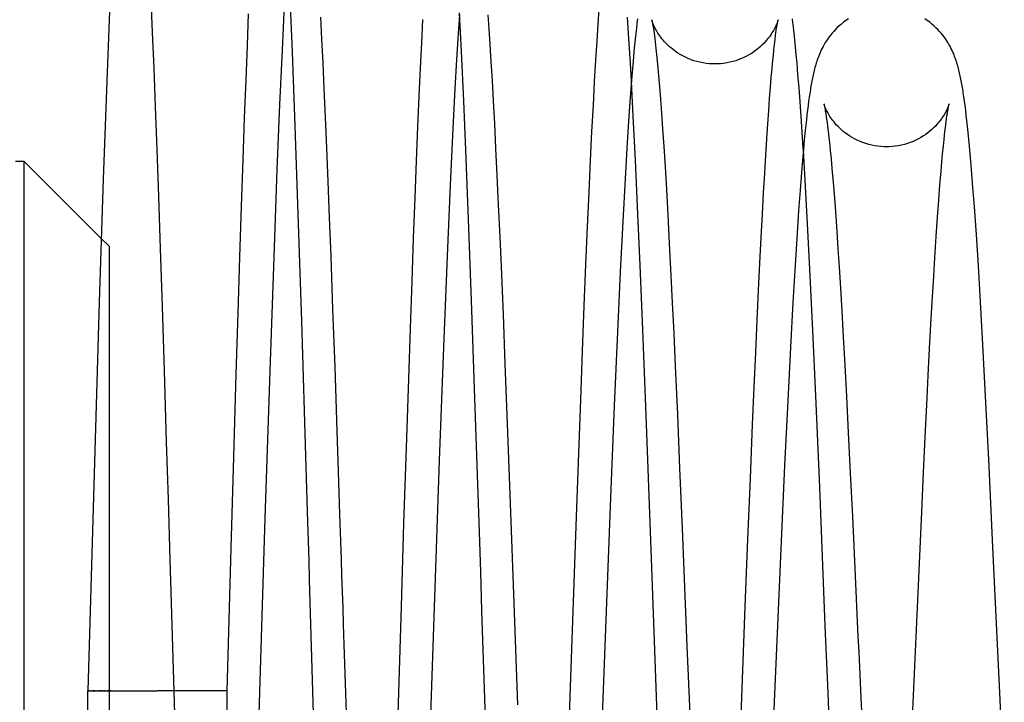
# Model space of a CAD drawing. Header units: inches. Extents: x 0 to 100, y 0 to 65.
# Tile 109 of 121: x 74.871 to 75.217, y 54.026 to 54.267. Entities that reach past the tile are written whole.
import ezdxf

# ---------------------------------------------------------------- set-up
doc = ezdxf.new("R2010")
doc.units = ezdxf.units.IN
doc.header["$LTSCALE"] = 5.5
doc.header["$MEASUREMENT"] = 0
doc.linetypes.add('HIDDEN', pattern=[0.2, 0.1, -0.1])
doc.layers.get('0').update_dxf_attribs({"linetype": 'CONTINUOUS'})
doc.layers.add('DEFAULT_2', color=8, linetype='HIDDEN')

msp = doc.modelspace()

# ---------------------------------------------------------------- linework, layer by layer
at = {"color": 7, "linetype": 'Continuous'}
for p, q in [((74.90236, 54.2727), (74.90127, 54.24505)), ((74.96378, 54.27195), (74.963, 54.25594)), ((75.07429, 54.26516), (75.07467, 54.27048)), ((74.95077, 54.25763), (74.95121, 54.26876)), ((75.01215, 54.25859), (75.01255, 54.26673)), ((75.02543, 54.26846), (75.02499, 54.26173)), ((75.08509, 54.25994), (75.08459, 54.26756)), ((75.08813, 54.267), (75.08793, 54.26538)), ((75.14283, 54.26562), (75.14266, 54.26698)), ((75.07389, 54.25917), (75.07429, 54.26516)), ((75.08772, 54.26365), (75.08752, 54.26181)), ((75.08793, 54.26538), (75.08772, 54.26365)), ((75.13687, 54.26209), (75.13699, 54.26301)), ((75.143, 54.26421), (75.14283, 54.26562)), ((75.02499, 54.26173), (75.02443, 54.25267)), ((75.08562, 54.25132), (75.08509, 54.25994)), ((75.08731, 54.25985), (75.0871, 54.25776)), ((75.08752, 54.26181), (75.08731, 54.25985)), ((75.13643, 54.25866), (75.13658, 54.25992)), ((75.13658, 54.25992), (75.13673, 54.26106)), ((75.13673, 54.26106), (75.13687, 54.26209)), ((75.14351, 54.25958), (75.14326, 54.26197)), ((75.14377, 54.25704), (75.14351, 54.25958)), ((74.9503, 54.24546), (74.95077, 54.25763)), ((74.963, 54.25594), (74.96214, 54.23677)), ((75.01173, 54.24963), (75.01215, 54.25859)), ((75.07347, 54.25244), (75.07389, 54.25917)), ((75.0871, 54.25776), (75.08689, 54.25554)), ((75.13595, 54.25417), (75.13611, 54.25579)), ((75.13611, 54.25579), (75.13628, 54.25728)), ((75.13628, 54.25728), (75.13643, 54.25866)), ((75.14402, 54.25434), (75.14377, 54.25704)), ((75.02443, 54.25267), (75.02385, 54.24237)), ((75.07304, 54.24493), (75.07347, 54.25244)), ((75.08689, 54.25554), (75.08657, 54.25197)), ((75.1355, 54.24955), (75.13577, 54.25242)), ((75.13577, 54.25242), (75.13595, 54.25417)), ((75.14428, 54.25146), (75.14402, 54.25434)), ((75.01129, 54.23976), (75.01173, 54.24963)), ((75.08598, 54.24492), (75.08562, 54.25132)), ((75.08657, 54.25197), (75.08624, 54.2481)), ((75.13523, 54.24637), (75.1355, 54.24955)), ((75.14463, 54.24731), (75.14428, 54.25146)), ((74.9498, 54.23209), (74.9503, 54.24546)), ((75.08624, 54.2481), (75.08591, 54.2439)), ((75.13494, 54.24287), (75.13523, 54.24637)), ((75.14499, 54.24277), (75.14463, 54.24731)), ((74.90127, 54.24505), (74.90004, 54.2105)), ((75.02385, 54.24237), (75.02312, 54.22832)), ((75.07258, 54.23657), (75.07304, 54.24493)), ((75.08591, 54.2439), (75.08545, 54.23778)), ((75.13463, 54.23899), (75.13494, 54.24287)), ((75.14536, 54.2378), (75.14499, 54.24277)), ((75.01083, 54.2289), (75.01129, 54.23976)), ((75.13432, 54.23471), (75.13463, 54.23899)), ((75.14858, 54.23938), (75.14838, 54.23795)), ((75.20304, 54.23951), (75.20283, 54.2409)), ((75.20324, 54.23804), (75.20304, 54.23951)), ((74.96214, 54.23677), (74.96121, 54.21398)), ((75.0721, 54.22732), (75.07258, 54.23657)), ((75.08545, 54.23778), (75.08498, 54.23098)), ((75.14585, 54.23088), (75.14536, 54.2378)), ((75.14818, 54.23645), (75.14798, 54.23487)), ((75.14838, 54.23795), (75.14818, 54.23645)), ((75.20345, 54.23648), (75.20324, 54.23804)), ((75.20367, 54.2348), (75.20345, 54.23648)), ((74.94928, 54.21734), (74.9498, 54.23209)), ((75.13399, 54.22998), (75.13432, 54.23471)), ((75.14778, 54.23321), (75.14758, 54.23145)), ((75.14798, 54.23487), (75.14778, 54.23321)), ((75.19681, 54.23086), (75.19695, 54.23187)), ((75.19695, 54.23187), (75.19708, 54.23279)), ((75.19708, 54.23279), (75.19721, 54.23362)), ((75.20388, 54.23301), (75.20367, 54.2348)), ((75.01034, 54.21698), (75.01083, 54.2289)), ((75.02312, 54.22832), (75.02218, 54.20847)), ((75.08498, 54.23098), (75.08437, 54.22145)), ((75.13364, 54.22476), (75.13399, 54.22998)), ((75.14738, 54.22959), (75.14717, 54.22762)), ((75.14758, 54.23145), (75.14738, 54.22959)), ((75.19637, 54.22732), (75.19652, 54.22859)), ((75.19652, 54.22859), (75.19667, 54.22977)), ((75.19667, 54.22977), (75.19681, 54.23086)), ((75.20444, 54.228), (75.20421, 54.2301)), ((75.07161, 54.21714), (75.0721, 54.22732)), ((75.13328, 54.21901), (75.13364, 54.22476)), ((75.14717, 54.22762), (75.14685, 54.22443)), ((75.19606, 54.22451), (75.19622, 54.22596)), ((75.19622, 54.22596), (75.19637, 54.22732)), ((75.20466, 54.22576), (75.20444, 54.228)), ((75.20501, 54.22214), (75.20466, 54.22576)), ((75.08437, 54.22145), (75.08374, 54.21064)), ((75.14685, 54.22443), (75.14653, 54.22093)), ((75.19555, 54.21949), (75.19581, 54.22213)), ((75.19581, 54.22213), (75.19606, 54.22451)), ((75.20537, 54.21819), (75.20501, 54.22214)), ((75.1329, 54.21268), (75.13328, 54.21901)), ((75.14653, 54.22093), (75.14619, 54.21708)), ((75.19528, 54.21659), (75.19555, 54.21949)), ((75.20574, 54.2139), (75.20537, 54.21819)), ((74.86913, 54.21688), (74.87213, 54.21688)), ((74.89935, 54.18965), (74.87213, 54.21688)), ((74.87213, 54.21688), (74.87213, 53.84388)), ((74.94873, 54.20103), (74.94928, 54.21734)), ((75.00983, 54.20396), (75.01034, 54.21698)), ((75.07109, 54.20598), (75.07161, 54.21714)), ((75.14619, 54.21708), (75.14584, 54.21285)), ((75.195, 54.21338), (75.19528, 54.21659)), ((74.96121, 54.21398), (74.96005, 54.18302)), ((75.1325, 54.20575), (75.1329, 54.21268)), ((75.14584, 54.21285), (75.14535, 54.20656)), ((75.19461, 54.20859), (75.195, 54.21338)), ((75.20623, 54.20764), (75.20574, 54.2139)), ((74.90004, 54.2105), (74.89863, 54.16721)), ((75.02218, 54.20847), (75.02109, 54.18341)), ((75.08374, 54.21064), (75.08292, 54.19563)), ((75.19419, 54.20318), (75.19461, 54.20859)), ((75.20675, 54.20073), (75.20623, 54.20764)), ((75.0093, 54.18982), (75.00983, 54.20396)), ((75.07055, 54.19379), (75.07109, 54.20598)), ((75.13209, 54.19819), (75.1325, 54.20575)), ((75.14535, 54.20656), (75.14484, 54.19948)), ((74.94814, 54.18302), (74.94873, 54.20103)), ((75.19375, 54.19711), (75.19419, 54.20318)), ((75.20742, 54.19104), (75.20675, 54.20073)), ((75.13166, 54.18995), (75.13209, 54.19819)), ((75.14484, 54.19948), (75.14431, 54.19153)), ((75.19329, 54.19033), (75.19375, 54.19711)), ((75.06998, 54.18047), (75.07055, 54.19379)), ((75.08292, 54.19563), (75.08203, 54.17791)), ((75.13121, 54.18102), (75.13166, 54.18995)), ((75.14431, 54.19153), (75.1436, 54.18029)), ((75.1928, 54.1828), (75.19329, 54.19033)), ((75.20812, 54.18001), (75.20742, 54.19104)), ((75.00875, 54.17454), (75.0093, 54.18982)), ((74.94751, 54.1633), (74.94814, 54.18302)), ((74.96005, 54.18302), (74.95877, 54.14636)), ((75.02109, 54.18341), (75.01982, 54.15136)), ((75.06939, 54.16593), (75.06998, 54.18047)), ((75.13074, 54.17133), (75.13121, 54.18102)), ((75.1436, 54.18029), (75.14283, 54.16713)), ((75.19229, 54.17438), (75.1928, 54.1828)), ((75.20888, 54.1673), (75.20812, 54.18001)), ((75.08203, 54.17791), (75.08105, 54.15677)), ((75.00817, 54.15804), (75.00875, 54.17454)), ((75.19188, 54.16732), (75.19229, 54.17438)), ((75.13025, 54.16084), (75.13074, 54.17133)), ((74.89863, 54.16721), (74.8967, 54.1028)), ((75.06877, 54.15008), (75.06939, 54.16593)), ((75.14283, 54.16713), (75.14198, 54.15135)), ((75.19144, 54.15951), (75.19188, 54.16732)), ((75.20973, 54.15218), (75.20888, 54.1673)), ((74.94686, 54.1419), (74.94751, 54.1633)), ((75.12974, 54.14951), (75.13025, 54.16084)), ((75.19097, 54.1509), (75.19144, 54.15951)), ((75.00757, 54.14023), (75.00817, 54.15804)), ((75.08105, 54.15677), (75.07992, 54.13074)), ((75.21069, 54.13407), (75.20973, 54.15218)), ((75.01982, 54.15136), (75.01834, 54.1115)), ((75.06812, 54.13283), (75.06877, 54.15008)), ((75.12921, 54.1373), (75.12974, 54.14951)), ((75.14198, 54.15135), (75.14101, 54.13245)), ((75.19048, 54.14142), (75.19097, 54.1509)), ((74.95877, 54.14636), (74.95697, 54.09115)), ((74.94599, 54.11273), (74.94686, 54.1419)), ((75.18996, 54.13104), (75.19048, 54.14142)), ((75.00677, 54.11597), (75.00757, 54.14023)), ((75.12865, 54.12419), (75.12921, 54.1373)), ((75.06743, 54.11408), (75.06812, 54.13283)), ((75.14101, 54.13245), (75.13992, 54.10969)), ((75.1894, 54.11971), (75.18996, 54.13104)), ((75.21181, 54.11187), (75.21069, 54.13407)), ((75.07992, 54.13074), (75.0786, 54.09841)), ((75.12787, 54.10511), (75.12865, 54.12419)), ((75.18881, 54.10724), (75.1894, 54.11971)), ((75.00591, 54.0893), (75.00677, 54.11597)), ((75.06652, 54.08837), (75.06743, 54.11408)), ((74.94505, 54.08059), (74.94599, 54.11273)), ((75.01834, 54.1115), (75.01378, 53.97973)), ((75.21328, 54.08098), (75.21181, 54.11187)), ((75.13992, 54.10969), (75.13871, 54.08311)), ((75.18817, 54.0934), (75.18881, 54.10724)), ((75.12702, 54.08372), (75.12787, 54.10511)), ((74.8967, 54.1028), (74.89463, 54.03037)), ((75.0786, 54.09841), (75.07433, 53.98779)), ((75.18724, 54.07264), (75.18817, 54.0934)), ((74.95697, 54.09115), (74.95351, 53.98023)), ((75.00499, 54.06008), (75.00591, 54.0893)), ((75.06215, 53.9615), (75.06652, 54.08837)), ((75.12609, 54.06), (75.12702, 54.08372)), ((75.13871, 54.08311), (75.13456, 53.98783)), ((74.94363, 54.03038), (74.94505, 54.08059)), ((75.21453, 54.05407), (75.21328, 54.08098)), ((75.18186, 53.94934), (75.18724, 54.07264)), ((75.00158, 53.95044), (75.00499, 54.06008)), ((75.12138, 53.93804), (75.12609, 54.06)), ((75.21577, 54.02716), (75.21453, 54.05407)), ((74.89463, 53.96817), (74.89463, 54.03037)), ((74.89546, 54.03037), (74.8961, 54.03038)), ((74.89791, 54.03037), (74.89906, 54.03038)), ((74.90338, 54.03037), (74.90507, 54.03037)), ((74.90507, 54.03037), (74.90781, 54.03037)), ((74.90781, 54.03037), (74.91075, 54.03037)), ((74.91075, 54.03037), (74.91278, 54.03037)), ((74.91278, 54.03037), (74.91699, 54.03036)), ((74.91699, 54.03036), (74.91913, 54.03038)), ((74.94363, 54.03038), (74.93929, 54.03038)), ((74.94363, 53.96798), (74.94363, 54.03038))]:
    msp.add_line(p, q, dxfattribs=at)
for points in [[(75.13699, 54.26301), (75.13712, 54.26382), (75.13717, 54.26418), (75.13723, 54.26452), (75.13728, 54.26483), (75.13733, 54.26512), (75.13737, 54.26538), (75.13742, 54.26561), (75.13746, 54.26582), (75.13749, 54.26601), (75.13752, 54.26617), (75.13755, 54.26631), (75.13758, 54.26643), (75.1376, 54.26652), (75.13761, 54.26659), (75.13762, 54.2666)], [(75.16237, 54.26697), (75.16151, 54.26639), (75.16068, 54.26578), (75.15989, 54.26516), (75.15916, 54.26453), (75.15846, 54.26388), (75.15781, 54.26324), (75.1572, 54.26258), (75.15663, 54.26193), (75.15609, 54.26127), (75.15558, 54.26061), (75.1551, 54.25994), (75.15465, 54.25927), (75.15423, 54.25861), (75.15384, 54.25795), (75.15348, 54.25729), (75.15314, 54.25665), (75.15283, 54.25603), (75.15255, 54.25541), (75.15229, 54.25481), (75.15204, 54.25423), (75.15182, 54.25366), (75.15161, 54.2531), (75.15142, 54.25254), (75.15123, 54.252), (75.15106, 54.25146), (75.1509, 54.25093), (75.15075, 54.25041), (75.1506, 54.24988), (75.15046, 54.24935), (75.15033, 54.24883), (75.1502, 54.2483), (75.15008, 54.24777), (75.14996, 54.24723), (75.14984, 54.24669), (75.14973, 54.24614), (75.14961, 54.24559), (75.1495, 54.24502), (75.1494, 54.24445), (75.14929, 54.24386), (75.14919, 54.24326), (75.14908, 54.24265), (75.14898, 54.24203), (75.14888, 54.24139), (75.14878, 54.24073), (75.14858, 54.23938)], [(75.20283, 54.2409), (75.20273, 54.24156), (75.20262, 54.2422), (75.20252, 54.24283), (75.20241, 54.24344), (75.20231, 54.24403), (75.2022, 54.24461), (75.20209, 54.24518), (75.20198, 54.24574), (75.20187, 54.2463), (75.20176, 54.24684), (75.20164, 54.24737), (75.20152, 54.24791), (75.2014, 54.24843), (75.20127, 54.24895), (75.20113, 54.24947), (75.20099, 54.24999), (75.20085, 54.25051), (75.2007, 54.25104), (75.20054, 54.25156), (75.20037, 54.25209), (75.20018, 54.25263), (75.19999, 54.25318), (75.19978, 54.25373), (75.19956, 54.2543), (75.19932, 54.25487), (75.19906, 54.25546), (75.19878, 54.25607), (75.19848, 54.25669), (75.19815, 54.25732), (75.19779, 54.25796), (75.19741, 54.25861), (75.19699, 54.25926), (75.19655, 54.25992), (75.19608, 54.26059), (75.19557, 54.26125), (75.19504, 54.26191), (75.19446, 54.26256), (75.19385, 54.26322), (75.1932, 54.26386), (75.19251, 54.26451), (75.19177, 54.26515), (75.19099, 54.26577), (75.19016, 54.26637), (75.18929, 54.26695)], [(75.14326, 54.26197), (75.14317, 54.26273), (75.143, 54.26421)], [(75.19721, 54.23362), (75.19732, 54.23437), (75.19738, 54.23472), (75.19744, 54.23504), (75.19749, 54.23534), (75.19754, 54.23561), (75.19759, 54.23587), (75.19763, 54.2361), (75.19767, 54.23631), (75.19771, 54.23649), (75.19774, 54.23666), (75.19777, 54.2368), (75.1978, 54.23691), (75.19782, 54.237), (75.19783, 54.23702)], [(75.20421, 54.2301), (75.2041, 54.23111), (75.20388, 54.23301)], [(75.14651, 54.22069), (75.14647, 54.22136), (75.14585, 54.23088)], [(74.89463, 54.03037), (74.89465, 54.03037), (74.89472, 54.03037), (74.89484, 54.03037)], [(74.89484, 54.03037), (74.89521, 54.03037), (74.89546, 54.03037)], [(74.8961, 54.03038), (74.89692, 54.03037), (74.89791, 54.03037)], [(74.89906, 54.03038), (74.90036, 54.03037), (74.90338, 54.03037)], [(75.21726, 53.99514), (75.21602, 54.02179), (75.21577, 54.02716)]]:
    msp.add_lwpolyline(points, dxfattribs=at)
at = {"layer": 'DEFAULT_2', "color": 8, "linetype": 'HIDDEN'}
for p, q in [((74.96662, 54.25522), (74.96572, 54.27705)), ((74.91684, 54.27352), (74.91732, 54.26212)), ((74.97652, 54.26752), (74.97691, 54.25988)), ((75.02615, 54.25544), (75.02548, 54.26914)), ((75.03544, 54.26838), (75.03579, 54.26341)), ((75.03579, 54.26341), (75.03615, 54.25793)), ((75.0936, 54.26422), (75.09371, 54.26354)), ((75.09371, 54.26354), (75.09382, 54.26278)), ((75.09382, 54.26278), (75.09394, 54.26194)), ((74.91732, 54.26212), (74.91782, 54.24962)), ((74.97691, 54.25988), (74.97731, 54.25152)), ((75.09394, 54.26194), (75.09406, 54.26101)), ((75.09406, 54.26101), (75.09419, 54.26001)), ((75.09419, 54.26001), (75.09432, 54.25892)), ((75.03615, 54.25793), (75.03652, 54.25191)), ((75.09432, 54.25892), (75.09446, 54.25775)), ((75.09446, 54.25775), (75.0946, 54.25649)), ((75.0946, 54.25649), (75.09482, 54.25444)), ((74.96759, 54.22932), (74.96662, 54.25522)), ((75.02694, 54.23807), (75.02615, 54.25544)), ((75.09482, 54.25444), (75.09504, 54.25219)), ((74.91782, 54.24962), (74.91834, 54.23597)), ((74.97731, 54.25152), (74.97773, 54.24235)), ((75.03652, 54.25191), (75.03691, 54.24531)), ((75.09504, 54.25219), (75.09527, 54.24973)), ((75.09527, 54.24973), (75.09551, 54.24705)), ((75.09551, 54.24705), (75.09585, 54.24312)), ((74.97773, 54.24235), (74.97817, 54.23234)), ((75.03691, 54.24531), (75.03732, 54.23808)), ((75.08665, 54.23266), (75.08598, 54.24492)), ((75.09585, 54.24312), (75.09619, 54.23873)), ((75.09619, 54.23873), (75.09656, 54.23381)), ((74.91834, 54.23597), (74.91888, 54.221)), ((75.02767, 54.22072), (75.02694, 54.23807)), ((75.03732, 54.23808), (75.03774, 54.23017)), ((74.97817, 54.23234), (74.97863, 54.22145)), ((75.08742, 54.21721), (75.08665, 54.23266)), ((75.09656, 54.23381), (75.09695, 54.22827)), ((75.15431, 54.23426), (75.15443, 54.23349)), ((75.15443, 54.23349), (75.15457, 54.23261)), ((75.15457, 54.23261), (75.15471, 54.23163)), ((75.15471, 54.23163), (75.15486, 54.23054)), ((74.96868, 54.19824), (74.96759, 54.22932)), ((75.03774, 54.23017), (75.03818, 54.2215)), ((75.09695, 54.22827), (75.09736, 54.22201)), ((75.15486, 54.23054), (75.15501, 54.22934)), ((75.15501, 54.22934), (75.15517, 54.22803)), ((75.15517, 54.22803), (75.15534, 54.2266)), ((75.15534, 54.2266), (75.15552, 54.22506)), ((75.15552, 54.22506), (75.1557, 54.22339)), ((74.97863, 54.22145), (74.9791, 54.20968)), ((75.03818, 54.2215), (75.03864, 54.21198)), ((75.09736, 54.22201), (75.09781, 54.21491)), ((75.1557, 54.22339), (75.15597, 54.22066)), ((74.91888, 54.221), (74.91946, 54.20446)), ((75.02863, 54.19642), (75.02767, 54.22072)), ((75.14713, 54.2102), (75.14651, 54.22069)), ((75.15597, 54.22066), (75.15627, 54.21764)), ((75.15627, 54.21764), (75.15657, 54.21431)), ((75.0883, 54.19819), (75.08742, 54.21721)), ((75.09781, 54.21491), (75.09828, 54.2069)), ((75.15657, 54.21431), (75.15688, 54.21066)), ((75.03864, 54.21198), (75.03913, 54.20152)), ((74.9791, 54.20968), (74.9796, 54.19699)), ((75.14798, 54.19485), (75.14713, 54.2102)), ((75.15688, 54.21066), (75.15721, 54.20668)), ((74.91946, 54.20446), (74.92008, 54.18608)), ((75.09828, 54.2069), (75.09878, 54.19794)), ((75.15721, 54.20668), (75.15755, 54.2023)), ((75.03913, 54.20152), (75.03963, 54.19019)), ((75.15755, 54.2023), (75.1579, 54.19747)), ((74.96991, 54.16055), (74.96868, 54.19824)), ((74.9796, 54.19699), (74.98012, 54.18332)), ((75.08908, 54.18024), (75.0883, 54.19819)), ((75.09878, 54.19794), (75.09932, 54.18793)), ((75.1579, 54.19747), (75.15828, 54.1921)), ((75.02969, 54.16779), (75.02863, 54.19642)), ((75.14892, 54.17651), (75.14798, 54.19485)), ((75.03963, 54.19019), (75.04009, 54.17967)), ((75.15828, 54.1921), (75.15868, 54.18612)), ((74.90213, 54.18688), (74.89935, 54.18965)), ((74.90213, 54.18688), (74.90213, 53.87388)), ((75.09932, 54.18793), (75.0999, 54.17657)), ((74.92008, 54.18608), (74.92075, 54.16566)), ((74.98012, 54.18332), (74.9808, 54.16473)), ((75.15868, 54.18612), (75.15911, 54.17949)), ((75.04009, 54.17967), (75.04078, 54.16293)), ((75.09001, 54.15742), (75.08908, 54.18024)), ((75.15911, 54.17949), (75.15956, 54.17215)), ((75.0999, 54.17657), (75.10037, 54.16696)), ((75.14984, 54.15729), (75.14892, 54.17651)), ((75.15956, 54.17215), (75.16004, 54.16402)), ((74.92075, 54.16566), (74.92146, 54.14303)), ((75.0309, 54.13342), (75.02969, 54.16779)), ((75.10037, 54.16696), (75.10087, 54.15635)), ((74.9808, 54.16473), (74.98152, 54.14429)), ((75.04078, 54.16293), (75.04148, 54.14549)), ((75.16004, 54.16402), (75.16055, 54.15503)), ((74.97151, 54.1091), (74.96991, 54.16055)), ((75.09119, 54.1274), (75.09001, 54.15742)), ((75.10087, 54.15635), (75.1014, 54.14473)), ((75.15088, 54.13421), (75.14984, 54.15729)), ((75.16055, 54.15503), (75.1611, 54.14506)), ((75.04148, 54.14549), (75.04218, 54.12747)), ((75.1611, 54.14506), (75.16168, 54.13398)), ((74.92146, 54.14303), (74.92223, 54.11807)), ((74.98152, 54.14429), (74.98228, 54.12194)), ((75.1014, 54.14473), (75.10216, 54.12767)), ((75.03247, 54.08618), (75.0309, 54.13342)), ((75.15226, 54.10204), (75.15088, 54.13421)), ((75.16168, 54.13398), (75.16232, 54.12138)), ((75.10216, 54.12767), (75.10297, 54.10879)), ((75.04218, 54.12747), (75.04311, 54.10269)), ((75.09306, 54.07694), (75.09119, 54.1274)), ((74.98228, 54.12194), (74.98276, 54.10762)), ((75.16232, 54.12138), (75.16303, 54.10704)), ((74.92223, 54.11807), (74.92285, 54.09782)), ((74.97209, 54.08978), (74.97151, 54.1091)), ((74.98276, 54.10762), (74.98326, 54.09256)), ((75.10297, 54.10879), (75.10386, 54.0875)), ((75.16303, 54.10704), (75.16377, 54.09178)), ((75.04311, 54.10269), (75.04381, 54.08367)), ((75.15389, 54.06225), (75.15226, 54.10204)), ((75.16377, 54.09178), (75.16476, 54.0708)), ((75.03293, 54.07221), (75.03247, 54.08618)), ((75.10386, 54.0875), (75.10506, 54.05797)), ((75.04381, 54.08367), (75.04451, 54.06439)), ((75.09352, 54.06404), (75.09306, 54.07694)), ((75.03338, 54.05854), (75.03293, 54.07221)), ((74.9237, 54.0691), (74.92548, 54.00894)), ((74.97439, 54.01221), (74.97269, 54.06943)), ((75.16476, 54.0708), (75.16525, 54.06015)), ((75.04451, 54.06439), (75.04498, 54.05145)), ((75.09399, 54.05109), (75.09352, 54.06404)), ((75.15437, 54.05038), (75.15389, 54.06225)), ((75.03461, 54.02074), (75.03338, 54.05854)), ((75.10506, 54.05797), (75.10555, 54.04609)), ((74.98454, 54.05363), (74.98555, 54.02258)), ((75.04498, 54.05145), (75.04591, 54.02548)), ((75.09469, 54.03162), (75.09399, 54.05109)), ((75.15509, 54.03252), (75.15437, 54.05038)), ((75.10555, 54.04609), (75.10651, 54.02224)), ((75.15557, 54.02064), (75.15509, 54.03252)), ((74.89546, 54.03037), (74.89542, 54.03037)), ((74.8961, 54.03038), (74.89603, 54.03037)), ((74.8968, 54.03037), (74.89639, 54.03037)), ((74.89725, 54.03037), (74.89692, 54.03037)), ((74.89791, 54.03037), (74.89774, 54.03037)), ((74.90004, 54.03036), (74.89941, 54.03037)), ((74.9007, 54.03036), (74.90036, 54.03037)), ((74.90288, 54.03037), (74.9014, 54.03036)), ((74.92126, 54.03039), (74.91913, 54.03038)), ((74.92547, 54.03038), (74.92126, 54.03039)), ((74.92751, 54.03038), (74.92547, 54.03038)), ((74.93487, 54.03038), (74.93318, 54.03038)), ((74.93929, 54.03038), (74.93919, 54.03038)), ((74.94215, 54.03038), (74.94133, 54.03038)), ((74.94279, 54.03038), (74.94215, 54.03038))]:
    msp.add_line(p, q, dxfattribs=at)
for points in [[(75.11537, 54.25109), (75.1145, 54.25111), (75.1134, 54.25117), (75.1123, 54.25129), (75.11121, 54.25145), (75.11012, 54.25167), (75.10905, 54.25193), (75.108, 54.25224), (75.10697, 54.2526), (75.10597, 54.253), (75.105, 54.25344), (75.10407, 54.25391), (75.10318, 54.25441), (75.10233, 54.25493), (75.10152, 54.25548), (75.10076, 54.25604), (75.10005, 54.25661), (75.09939, 54.25718), (75.09877, 54.25775), (75.0982, 54.25832), (75.09767, 54.25888), (75.09719, 54.25943), (75.09675, 54.25997), (75.09634, 54.26049), (75.09597, 54.261), (75.09563, 54.26149), (75.09532, 54.26197), (75.09503, 54.26244), (75.09476, 54.26289), (75.09452, 54.26333), (75.0943, 54.26375), (75.0941, 54.26415), (75.09393, 54.26452), (75.09378, 54.26486), (75.09365, 54.26518), (75.09354, 54.26546), (75.09344, 54.2657), (75.09337, 54.26592), (75.0933, 54.2661), (75.09325, 54.26626), (75.09321, 54.26638), (75.09319, 54.26647), (75.09317, 54.26654), (75.09316, 54.26657), (75.09316, 54.26658)], [(75.09316, 54.26658), (75.09316, 54.26657), (75.09317, 54.26652), (75.09319, 54.26646), (75.09321, 54.26636), (75.09323, 54.26625), (75.09326, 54.26611), (75.09329, 54.26595), (75.09333, 54.26576), (75.09337, 54.26556), (75.09341, 54.26533), (75.09345, 54.26508), (75.0935, 54.26482), (75.09355, 54.26453), (75.0936, 54.26422)], [(75.13762, 54.2666), (75.13762, 54.26663), (75.13763, 54.26664), (75.13762, 54.26663), (75.13761, 54.26659), (75.1376, 54.26653), (75.13757, 54.26643), (75.13753, 54.26631), (75.13748, 54.26615), (75.13741, 54.26597), (75.13734, 54.26575), (75.13724, 54.2655), (75.13713, 54.26522), (75.137, 54.26491), (75.13685, 54.26457), (75.13668, 54.26419), (75.13648, 54.2638), (75.13626, 54.26337), (75.13602, 54.26293), (75.13575, 54.26248), (75.13546, 54.26201), (75.13515, 54.26153), (75.13481, 54.26104), (75.13444, 54.26053), (75.13403, 54.26001), (75.13359, 54.25947), (75.1331, 54.25891), (75.13258, 54.25835), (75.13201, 54.25778), (75.13139, 54.25721), (75.13072, 54.25663), (75.13001, 54.25606), (75.12925, 54.2555), (75.12844, 54.25495), (75.12759, 54.25442), (75.12669, 54.25392), (75.12576, 54.25345), (75.12479, 54.25301), (75.12379, 54.25261), (75.12276, 54.25225), (75.12171, 54.25194), (75.12063, 54.25167), (75.11955, 54.25146), (75.11845, 54.25129), (75.11735, 54.25117), (75.11625, 54.25111), (75.11537, 54.25109)], [(75.17578, 54.22192), (75.17492, 54.22193), (75.17383, 54.222), (75.17274, 54.22211), (75.17165, 54.22227), (75.17058, 54.22249), (75.16952, 54.22275), (75.16848, 54.22306), (75.16746, 54.22341), (75.16647, 54.2238), (75.16551, 54.22423), (75.16458, 54.22469), (75.1637, 54.22518), (75.16285, 54.2257), (75.16205, 54.22624), (75.16129, 54.2268), (75.16058, 54.22736), (75.15992, 54.22792), (75.15931, 54.22849), (75.15874, 54.22905), (75.15822, 54.2296), (75.15775, 54.23013), (75.15731, 54.23066), (75.15691, 54.23117), (75.15654, 54.23167), (75.1562, 54.23215), (75.15589, 54.23262), (75.1556, 54.23308), (75.15534, 54.23352), (75.1551, 54.23395), (75.15488, 54.23436), (75.15469, 54.23475), (75.15452, 54.23511), (75.15437, 54.23544), (75.15424, 54.23574), (75.15413, 54.23601), (75.15404, 54.23625), (75.15396, 54.23646), (75.1539, 54.23663), (75.15386, 54.23677), (75.15382, 54.23688), (75.1538, 54.23696), (75.15378, 54.23701), (75.15378, 54.23703), (75.15378, 54.23703)], [(75.15378, 54.23702), (75.15379, 54.23699), (75.1538, 54.23692), (75.15383, 54.23683), (75.15385, 54.23672), (75.15388, 54.23658), (75.15392, 54.23642), (75.15396, 54.23623), (75.154, 54.23602), (75.15404, 54.23579), (75.15409, 54.23553), (75.15414, 54.23525), (75.1542, 54.23494), (75.15425, 54.23462), (75.15431, 54.23426)], [(75.19783, 54.23702), (75.19784, 54.23706), (75.19785, 54.2371), (75.19785, 54.2371), (75.19784, 54.23708), (75.19783, 54.23704), (75.19781, 54.23696), (75.19777, 54.23685), (75.19772, 54.23671), (75.19766, 54.23654), (75.19759, 54.23633), (75.1975, 54.2361), (75.19739, 54.23583), (75.19726, 54.23552), (75.19711, 54.23519), (75.19694, 54.23483), (75.19675, 54.23444), (75.19654, 54.23403), (75.1963, 54.23361), (75.19604, 54.23316), (75.19575, 54.2327), (75.19544, 54.23223), (75.1951, 54.23174), (75.19473, 54.23124), (75.19433, 54.23073), (75.19389, 54.2302), (75.19342, 54.22966), (75.1929, 54.22911), (75.19233, 54.22855), (75.19172, 54.22798), (75.19106, 54.22741), (75.19034, 54.22684), (75.18958, 54.22629), (75.18878, 54.22574), (75.18793, 54.22522), (75.18704, 54.22472), (75.18611, 54.22425), (75.18515, 54.22382), (75.18415, 54.22342), (75.18313, 54.22307), (75.18208, 54.22276), (75.18102, 54.2225), (75.17994, 54.22228), (75.17885, 54.22211), (75.17776, 54.222), (75.17666, 54.22193), (75.17578, 54.22192)], [(74.92285, 54.09782), (74.92348, 54.07644), (74.9237, 54.0691)], [(74.97269, 54.06943), (74.97249, 54.07633), (74.97209, 54.08978)], [(74.98326, 54.09256), (74.98379, 54.07661), (74.98397, 54.07106)], [(74.98397, 54.07106), (74.98434, 54.05957), (74.98454, 54.05363)], [(75.16525, 54.06015), (75.16575, 54.04944), (75.16599, 54.04408)], [(75.16599, 54.04408), (75.16649, 54.03334), (75.16674, 54.02798), (75.16723, 54.01731)], [(75.09539, 54.01221), (75.09492, 54.02513), (75.09469, 54.03162)], [(74.89521, 54.03037), (74.89518, 54.03037), (74.89498, 54.03037)], [(74.89906, 54.03038), (74.89881, 54.03037), (74.89846, 54.03037)], [(74.93318, 54.03038), (74.92948, 54.03038), (74.92751, 54.03038)], [(74.93919, 54.03038), (74.93789, 54.03038), (74.93487, 54.03038)], [(74.94342, 54.03038), (74.94304, 54.03038), (74.94279, 54.03038)], [(74.94363, 54.03038), (74.9436, 54.03038), (74.94353, 54.03038)]]:
    msp.add_lwpolyline(points, dxfattribs=at)

doc.saveas('drawing.dxf')
